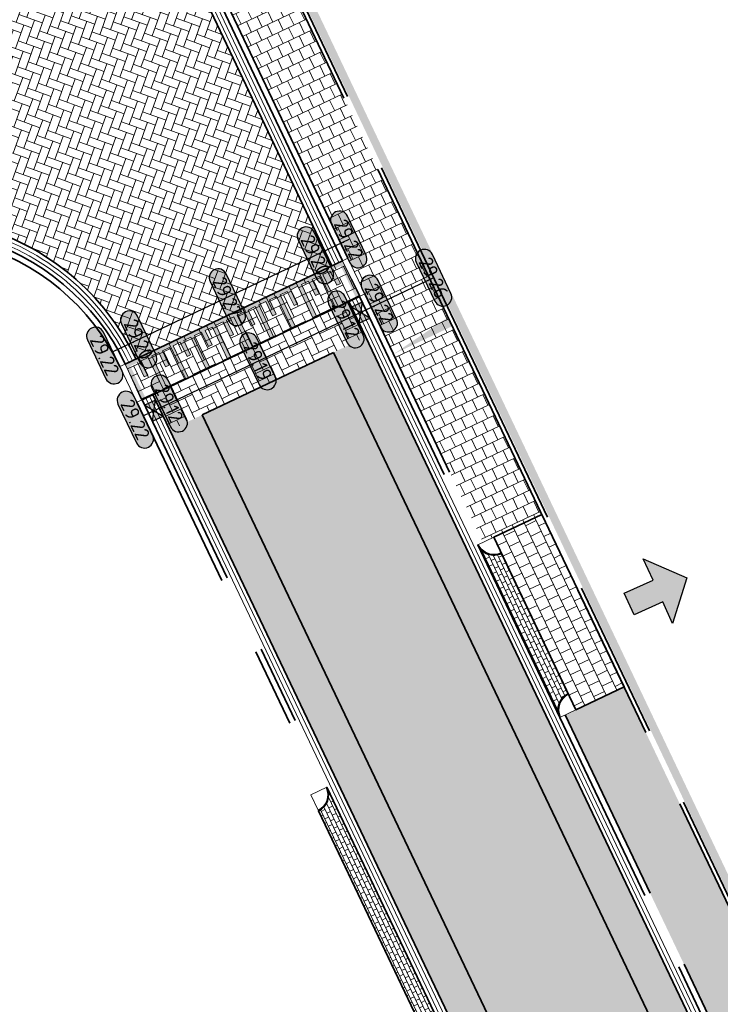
# Model space of a CAD drawing. Header units: metres. Extents: x 199937 to 201628, y 374508 to 375260.
# Tile 181 of 183: x 201463 to 201480, y 374890 to 374915. Entities that reach past the tile are written whole.
import ezdxf
from ezdxf.enums import TextEntityAlignment as Align

# ---------------------------------------------------------------- set-up
doc = ezdxf.new("R2010")
doc.units = ezdxf.units.M
for name, pattern in [('VH-OPSLUITBAND_100X200', [16, 8, -2, 4, -2]), ('VH-OPSLUITBAND_150X250', [24, 16, -2, 4, -2]), ('VH-TROTTOIRBAND_130-150', [15, 5, -2, 2, -2, 2, -2]), ('XX-PROJECTGRENS', [18, 12, -3, 0, -3])]:
    doc.linetypes.add(name, pattern=pattern)
doc.layers.add('000___INRIT-PIJL', color=252, linetype='Continuous')
for name, color, linetype, lineweight in [('031___CL_DREMPEL TALUD', 250, 'Continuous', 18), ('N-WE-OG-HOOGTELIJN-G', 7, 'Continuous', 25), ('N-WE-RI-KOLK-S', 7, 'Continuous', 25), ('N-WE-VH-DREMPEL-G', 30, 'Continuous', 35), ('N-WE-VH-DWARSHELLING-S', 7, 'Continuous', 25), ('N-WE-VH-GOOT-G', 170, 'Continuous', 35), ('N-WE-VH-KANTOPSLUITING_OPSLUITBAND_100X200-G', 150, 'VH-OPSLUITBAND_100X200', 35), ('N-WE-VH-KANTOPSLUITING_OPSLUITBAND_150X250-G', 150, 'VH-OPSLUITBAND_150X250', 35), ('N-WE-VH-KANTOPSLUITING_TROTTOIRBAND_130 150-G', 210, 'VH-TROTTOIRBAND_130-150', 35), ('N-WE-VH-KANTOPSLUITING_TROTTOIRBAND_130 150_250_HOEKBLOK-S', 210, 'Continuous', 25), ('N-WE-VH-KANTOPSLUITING_VERLOOPBAND-S', 251, 'Continuous', 25), ('N-WE-VH-KANTVERHARDING_STREKLAAG-G', 60, 'Continuous', 18), ('N-WE-VH-VERHARDING_BETONSTRAATSTEEN-G', 252, 'Continuous', 35), ('N-WE-VH-VERHARDING_TEGEL-A', 252, 'Continuous', 18), ('N-WE-VH-VERHARDING_TEGEL-G', 252, 'Continuous', 35), ('N-WE-VW-MARKERING-V', 7, 'Continuous', 18), ('X-XX-AL-HOOGTELABEL-S', 7, 'Continuous', 25)]:
    doc.layers.add(name, color=color, linetype=linetype, lineweight=lineweight)
doc.layers.add('N-WE-KG-GRENS_PROJECT-G', color=7, linetype='XX-PROJECTGRENS', lineweight=35, transparency=0.45)
for name, color, linetype, lineweight, true_color in [('N-WE-VH-VERHARDING_BETONSTRAATSTEEN_GRIJS-A', 7, 'Continuous', 18, 0xa6a6a6), ('N-WE-VH-VERHARDING_BETONSTRAATSTEEN_HEIDE-A', 7, 'Continuous', 0, 0x986657), ('N-WE-VH-VERHARDING_BETONSTRAATSTEEN_ROOD-A', 7, 'Continuous', 0, 0xa92c0a)]:
    doc.layers.add(name, color=color, linetype=linetype, lineweight=lineweight, true_color=true_color)
doc.styles.add('NLCS-ISO-ANNOTATIEF-T18', font='NLCS-ISO.ttf', dxfattribs={"height": 1.8})
pattern_1 = [(205.45300519, (201485.4464039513, 374866.7402976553), (-0.09936516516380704, -0.279868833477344), [0.63, -0.21]), (115.4530051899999, (201485.6269076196, 374866.3610636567), (-0.09936516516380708, -0.279868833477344), [0.63, -0.21])]
pattern_2 = [(205.45300519, (201343.742815, 375069.87108), (-0.04968258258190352, -0.139934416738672), [0.105, -0.105]), (295.45300519, (201343.742815, 375069.87108), (0.09480849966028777, 0.04512591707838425), [])]
pattern_3 = [(115.44303439, (0, 0), (-0.2643359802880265, 0.2064618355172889), [0.3, -0.3]), (205.44303439, (0, 0), (0.1288840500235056, -0.2709038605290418), [])]

# ---------------------------------------------------------------- blocks, each defined once
blk = doc.blocks.new('*U275')
at = {"flags": 128}
for points in [[(-2.74999999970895, -0.0999999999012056), (-2.74999999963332, -0.4999999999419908)], [(-2.649999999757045, -0.09999999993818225), (-2.649999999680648, -0.4999999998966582)], [(-2.649999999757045, -0.09999999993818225), (-2.449999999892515, -0.09999999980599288)], [(-2.449999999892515, -0.09999999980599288), (-2.449999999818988, -0.9999999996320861)], [(-2.349999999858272, -0.0999999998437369), (-2.349999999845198, -0.9999999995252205)], [(-2.349999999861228, -0.100000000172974), (-2.149999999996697, -0.1000000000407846)], [(-2.149999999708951, -0.09999999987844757), (-2.14999999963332, -0.4999999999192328)], [(-2.049999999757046, -0.09999999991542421), (-2.049999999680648, -0.4999999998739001)], [(-2.049999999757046, -0.09999999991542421), (-1.849999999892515, -0.09999999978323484)], [(-1.849999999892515, -0.09999999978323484), (-1.849999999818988, -0.9999999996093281)], [(-1.749999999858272, -0.09999999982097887), (-1.749999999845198, -0.9999999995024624)], [(-1.749999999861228, -0.100000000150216), (-1.549999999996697, -0.1000000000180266)], [(-1.54999999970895, -0.09999999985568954), (-1.54999999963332, -0.4999999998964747)], [(-1.449999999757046, -0.09999999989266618), (-1.449999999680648, -0.4999999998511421)], [(-1.449999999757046, -0.09999999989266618), (-1.249999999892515, -0.09999999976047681)], [(-1.249999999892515, -0.09999999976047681), (-1.249999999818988, -0.99999999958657)], [(-1.149999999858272, -0.09999999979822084), (-1.149999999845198, -0.9999999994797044)], [(-1.149999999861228, -0.1000000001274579), (-0.9499999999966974, -0.09999999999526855)], [(-0.9499999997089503, -0.09999999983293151), (-0.9499999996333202, -0.4999999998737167)], [(-0.8499999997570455, -0.09999999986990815), (-0.6499999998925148, -0.09999999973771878)], [(-0.8499999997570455, -0.09999999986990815), (-0.849999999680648, -0.4999999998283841)], [(-0.6499999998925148, -0.09999999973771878), (-0.6499999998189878, -0.999999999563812)], [(-0.5499999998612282, -0.1000000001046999), (-0.3499999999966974, -0.09999999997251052)], [(-0.5499999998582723, -0.09999999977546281), (-0.5499999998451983, -0.9999999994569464)], [(-0.3499999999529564, -0.09999999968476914), (-0.3499999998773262, -0.4999999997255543)], [(-0.2500000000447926, -0.1000000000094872), (-0.05000000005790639, -0.1000000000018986)], [(-0.2500000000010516, -0.09999999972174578), (-0.249999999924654, -0.4999999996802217)], [(-0.05000000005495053, -0.09999999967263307), (-0.04999999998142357, -0.9999999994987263)], [(0.04999999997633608, -0.1000000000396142), (0.2499999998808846, -0.1000000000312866)], [(0.04999999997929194, -0.0999999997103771), (0.04999999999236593, -0.9999999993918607)], [(0.249999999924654, -0.09999999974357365), (0.2500000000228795, -0.4999999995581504)], [(0.3499999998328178, -0.1000000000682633), (0.5499999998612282, -0.1000000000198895)], [(0.3499999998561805, -0.09999999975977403), (0.3500000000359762, -0.4999999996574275)], [(0.549999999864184, -0.09999999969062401), (0.549999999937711, -0.9999999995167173)], [(0.6499999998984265, -0.09999999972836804), (0.6499999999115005, -0.9999999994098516)], [(0.6499999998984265, -0.09999999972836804), (0.849999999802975, -0.09999999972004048)], [(0.8499999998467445, -0.09999999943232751), (0.8499999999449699, -0.4999999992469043)], [(0.9499999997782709, -0.09999999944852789), (0.9499999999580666, -0.4999999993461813)], [(0.9499999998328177, -0.0999999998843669), (1.149999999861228, -0.09999999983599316)], [(1.149999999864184, -0.09999999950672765), (1.149999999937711, -0.9999999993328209)], [(1.249999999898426, -0.09999999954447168), (1.449999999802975, -0.09999999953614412)], [(1.249999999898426, -0.09999999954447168), (1.2499999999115, -0.9999999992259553)], [(1.449999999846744, -0.09999999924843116), (1.44999999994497, -0.499999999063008)], [(1.549999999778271, -0.09999999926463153), (1.549999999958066, -0.499999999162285)], [(1.549999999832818, -0.09999999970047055), (1.749999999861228, -0.0999999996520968)], [(1.749999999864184, -0.0999999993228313), (1.749999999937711, -0.9999999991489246)], [(1.849999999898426, -0.09999999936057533), (2.049999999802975, -0.09999999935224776)], [(1.849999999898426, -0.09999999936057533), (1.8499999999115, -0.9999999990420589)], [(2.049999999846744, -0.0999999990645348), (2.04999999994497, -0.4999999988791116)], [(2.149999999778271, -0.09999999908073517), (2.149999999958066, -0.4999999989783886)], [(2.149999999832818, -0.09999999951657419), (2.349999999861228, -0.09999999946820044)], [(2.349999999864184, -0.09999999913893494), (2.349999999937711, -0.9999999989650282)], [(2.449999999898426, -0.09999999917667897), (2.649999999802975, -0.09999999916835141)], [(2.449999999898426, -0.09999999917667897), (2.4499999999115, -0.9999999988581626)], [(2.649999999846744, -0.09999999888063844), (2.64999999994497, -0.4999999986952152)], [(2.749999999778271, -0.09999999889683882), (2.749999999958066, -0.4999999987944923)], [(-2.649999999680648, -0.4999999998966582), (-2.749999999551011, -0.4999999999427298)], [(-2.049999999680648, -0.4999999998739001), (-2.149999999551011, -0.4999999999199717)], [(-1.449999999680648, -0.4999999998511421), (-1.549999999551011, -0.4999999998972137)], [(-0.849999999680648, -0.4999999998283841), (-0.9499999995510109, -0.4999999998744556)], [(-0.249999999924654, -0.4999999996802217), (-0.3499999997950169, -0.4999999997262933)], [(0.3500000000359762, -0.4999999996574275), (0.2500000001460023, -0.4999999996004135)], [(0.9499999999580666, -0.4999999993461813), (0.8500000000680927, -0.4999999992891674)], [(1.549999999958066, -0.499999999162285), (1.450000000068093, -0.499999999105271)], [(2.149999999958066, -0.4999999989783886), (2.050000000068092, -0.4999999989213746)], [(2.749999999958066, -0.4999999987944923), (2.650000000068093, -0.4999999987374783)], [(-2.449999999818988, -0.9999999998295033), (-2.349999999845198, -0.9999999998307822)], [(-1.849999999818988, -0.9999999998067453), (-1.749999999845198, -0.9999999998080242)], [(-1.249999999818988, -0.9999999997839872), (-1.149999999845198, -0.9999999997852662)], [(-0.6499999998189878, -0.9999999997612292), (-0.5499999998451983, -0.9999999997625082)], [(-0.04999999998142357, -0.9999999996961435), (0.04999999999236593, -0.9999999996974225)], [(0.549999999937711, -0.9999999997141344), (0.6499999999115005, -0.9999999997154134)], [(1.149999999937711, -0.9999999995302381), (1.2499999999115, -0.9999999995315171)], [(1.749999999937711, -0.9999999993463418), (1.8499999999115, -0.9999999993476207)], [(2.349999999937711, -0.9999999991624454), (2.4499999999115, -0.9999999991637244)]]:
    blk.add_lwpolyline(points, dxfattribs=at)
blk = doc.blocks.new('inrit')
h = blk.add_hatch(color=256)
h.dxf.hatch_style = 1
h.paths.add_polyline_path([(0.3000000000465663, 1), (-0.300000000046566, 1), (-0.3000000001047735, 1.799999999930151), (-0.900000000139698, 1.799999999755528), (-2.328301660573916e-10, 2.599999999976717), (0.9000000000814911, 1.799999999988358), (0.2999999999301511, 1.799999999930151)])
at = {"color": 3, "flags": 128}
blk.add_lwpolyline([(0.3000000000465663, 1), (-0.300000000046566, 1), (-0.3000000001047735, 1.799999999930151), (-0.900000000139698, 1.799999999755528), (-2.328301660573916e-10, 2.599999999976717), (0.9000000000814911, 1.799999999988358), (0.2999999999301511, 1.799999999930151), (0.3000000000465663, 1)], dxfattribs=at)
blk = doc.blocks.new('SVH-VERLOOPBAND_TROTTOIRBAND 130 150X250 HD_OPSLUITBAND 150X250 HD_L1000_RECHTS-MM')
at = {"linetype": 'Continuous', "lineweight": 0}
blk.add_lwpolyline([(0, 0), (1000, 1.13686837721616e-13), (1000, 150.0000000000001), (0, 150)], close=True, dxfattribs=at)
blk.add_lwpolyline([(0, 20), (100, 20), (900, 1.13686837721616e-13)], dxfattribs=at)
blk = doc.blocks.new('SVH-VERLOOPBAND_TROTTOIRBAND 130 150X250 HD_OPSLUITBAND 150X250 HD_L1000_LINKS-MM')
at = {"linetype": 'Continuous', "lineweight": 0}
blk.add_lwpolyline([(0, 0), (-1000, 1.13686837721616e-13), (-1000, 150.0000000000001), (0, 150)], close=True, dxfattribs=at)
blk.add_lwpolyline([(0, 20), (-100, 20), (-900, 1.13686837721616e-13)], dxfattribs=at)
blk = doc.blocks.new('*U283')
h = blk.add_hatch(color=253)
h.dxf.hatch_style = 1
edge = h.paths.add_edge_path()
edge.add_line((2.726055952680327, 1.132202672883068), (-2.726055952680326, 1.132202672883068))
edge.add_arc((-2.726055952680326, 0), 1.132202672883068, 90, 270)
edge.add_line((-2.726055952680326, -1.132202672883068), (2.726055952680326, -1.132202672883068))
edge.add_arc((2.726055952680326, 3.697785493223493e-32), 1.132202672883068, 270, 450)
blk.add_lwpolyline([(2.726055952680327, 1.132202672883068), (-2.726055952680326, 1.132202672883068, 0.9999999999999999), (-2.726055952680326, -1.132202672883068), (2.726055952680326, -1.132202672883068, 0.9999999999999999)], format="xyb", close=True)
at = {"style": 'NLCS-ISO-ANNOTATIEF-T18'}
blk.add_attdef('HGT', text='', height=1.8, dxfattribs=at).set_placement((-0.002853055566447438, -0.0004570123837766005), align=Align.MIDDLE_CENTER)
blk = doc.blocks.new('SVH-TROTTOIRBAND HOEKBLOK_130 150X250_R450_H90UITW_HD-MM')
at = {"linetype": 'Continuous', "lineweight": 0}
for q in [(450.0000000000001, 449.9999999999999), (0, 0)]:
    blk.add_line((8.266365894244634e-14, 450), q, dxfattribs=at)
for radius in [450, 430]:
    blk.add_arc((8.266365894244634e-14, 450), radius, 270, 0, dxfattribs=at)
blk = doc.blocks.new('*U573')
blk.add_solid([(0, 0), (2.743667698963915, 0.25), (5.487335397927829, 0)])
blk = doc.blocks.new('*U582')
blk.add_solid([(0, 0), (0, -0.25), (1.650000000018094, 0)])
blk = doc.blocks.new('N-SRI-KOLK_STRAAT_450X300-SO')
h = blk.add_hatch(color=256)
h.dxf.hatch_style = 1
h.paths.add_polyline_path([(-7.127631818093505e-14, 0.7499999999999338), (-1.125000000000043, 1.49999999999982), (-1.125000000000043, 4.75175454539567e-14)])
h.paths.add_polyline_path([(1.1249999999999, 4.75175454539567e-14), (1.1249999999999, 1.49999999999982), (-7.122080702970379e-14, 0.7499999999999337)])
for p, q in [((-1.125000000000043, 4.75175454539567e-14), (1.1249999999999, 1.49999999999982)), ((1.1249999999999, 4.75175454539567e-14), (-1.125000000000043, 1.49999999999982))]:
    blk.add_line(p, q)
at = {"flags": 128}
blk.add_lwpolyline([(-1.125000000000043, 4.75175454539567e-14), (1.1249999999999, 4.75175454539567e-14), (1.1249999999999, 1.49999999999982), (-1.125000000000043, 1.49999999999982)], close=True, dxfattribs=at)

msp = doc.modelspace()

# ---------------------------------------------------------------- hatches: boundary and pattern name
at = {"layer": 'N-WE-VH-VERHARDING_BETONSTRAATSTEEN_GRIJS-A'}
h = msp.add_hatch(dxfattribs=at)
h.set_pattern_fill('AVH-GRI_BSS_KEIFRMT_HALFST-SO', color=256, angle=205.45300519, pattern_type=2)
h.set_pattern_definition(pattern_2)
edge = h.paths.add_edge_path()
edge.add_arc((201476.7478095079, 374897.4348063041), 0.450000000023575, 115.452845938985, 205.4528459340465)
edge.add_line((201476.3414868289, 374897.2414106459), (201474.2626510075, 374901.6090282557))
edge.add_arc((201474.6692034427, 374901.801940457), 0.4499999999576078, 205.3846927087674, 295.3846927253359)
edge.add_line((201474.8621156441, 374901.3953880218), (201476.5544138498, 374897.841128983))
h = msp.add_hatch(dxfattribs=at)
h.set_pattern_fill('AVH-GRI_BSS_KEIFRMT_HALFST-SO', color=256, angle=205.45300519, pattern_type=2)
h.set_pattern_definition(pattern_2)
edge = h.paths.add_edge_path()
edge.add_arc((201474.9541045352, 374884.9451169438), 0.4499999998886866, 25.453005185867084, 115.45300520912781, ccw=False)
edge.add_line((201475.3604266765, 374885.1385137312), (201470.4419644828, 374895.472088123))
edge.add_arc((201470.0356423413, 374895.2786913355), 0.4500000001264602, -64.54699479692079, 25.453005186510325, ccw=False)
edge.add_line((201470.2290391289, 374894.872369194), (201474.7607077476, 374885.351439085))
at = {"layer": 'N-WE-VH-VERHARDING_BETONSTRAATSTEEN_HEIDE-A', "true_color": 0x986657}
h = msp.add_hatch(dxfattribs=at)
h.set_pattern_fill('AVH-HEI_BSS_KEIFRMT_KEPER-SO', color=25, scale=2, angle=205.45300519, pattern_type=2)
h.set_pattern_definition(pattern_1)
h.paths.add_polyline_path([(201471.4254960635, 374906.871818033), (201470.9957279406, 374907.7747573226), (201466.0409995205, 374905.4164596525), (201466.4707701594, 374904.5135215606)])
h = msp.add_hatch(dxfattribs=at)
h.set_pattern_fill('AVH-HEI_BSS_KEIFRMT_KEPER-SO', color=25, scale=2, angle=205.45300519, pattern_type=2)
h.set_pattern_definition(pattern_1)
h.paths.add_polyline_path([(201471.4253846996, 374906.8717650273), (201470.6127404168, 374906.4849714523), (201488.7757299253, 374868.3249539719), (201489.5883742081, 374868.7117475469)])
h = msp.add_hatch(dxfattribs=at)
h.set_pattern_fill('AVH-HEI_BSS_KEIFRMT_KEPER-SO', color=25, scale=2, angle=205.45300519, pattern_type=2)
h.set_pattern_definition(pattern_1)
h.paths.add_polyline_path([(201467.2834144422, 374904.9003151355), (201466.4707701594, 374904.5135215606), (201484.6337596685, 374866.3535040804), (201485.4464039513, 374866.7402976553)])
at = {"layer": 'N-WE-VH-VERHARDING_BETONSTRAATSTEEN_ROOD-A'}
h = msp.add_hatch(dxfattribs=at)
h.set_pattern_fill('AVH-ROO_BSS_KEIFRMT_KEPER-SO', color=36, scale=2, angle=-19.74167357, pattern_type=2)
h.set_pattern_definition([(340.25832643, (201380.8364444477, 375114.1943056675), (0.2685910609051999, 0.1267234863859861), [0.6299999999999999, -0.21]), (250.25832643, (201380.9783120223, 375114.5896202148), (0.2685910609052, 0.126723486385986), [0.6299999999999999, -0.21])])
edge = h.paths.add_edge_path()
edge.add_line((201462.9799410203, 374924.6650902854), (201458.00258011, 374922.3127317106))
edge.add_arc((201452.3140413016, 374919.6052372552), 6.299999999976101, -56.24513585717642, 25.452395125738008, ccw=False)
edge.add_line((201455.8145784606, 374914.3672758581), (201453.6856734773, 374912.9445255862))
edge.add_line((201453.6856734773, 374912.9445255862), (201456.4221817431, 374908.8498041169))
edge.add_arc((201459.922718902, 374903.6118427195), 6.300000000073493, 25.453005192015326, 123.7548641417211, ccw=False)
edge.add_line((201465.6112288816, 374906.3193977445), (201470.5660579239, 374908.6777433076))
edge.add_line((201470.5660579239, 374908.6777433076), (201462.9799410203, 374924.6650902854))
h = msp.add_hatch(dxfattribs=at)
h.set_pattern_fill('AVH-ROO_BSS_KEIFRMT_KEPER-SO', color=36, scale=2, angle=205.45, pattern_type=2)
h.set_pattern_definition([(205.45, (201109.114271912, 374903.0265801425), (-0.0993798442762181, -0.2798636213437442), [0.63, -0.21]), (115.45, (201109.294755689, 374902.6473366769), (-0.09937984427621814, -0.2798636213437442), [0.63, -0.21])])
h.paths.add_polyline_path([(201470.8367248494, 374908.8065724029), (201471.2666091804, 374907.9036884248), (201465.7701180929, 374905.2875284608), (201465.340347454, 374906.190466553)])
h = msp.add_hatch(dxfattribs=at)
h.set_pattern_fill('AVH-ROO_BSS_KEIFRMT_KEPER-SO', color=36, scale=2, angle=160.45300519, pattern_type=2)
h.set_pattern_definition([(160.45300519, (0, 0), (-0.2681589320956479, -0.1276353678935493), [0.6299999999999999, -0.21]), (70.45300519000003, (-0.1405235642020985, -0.3957942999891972), (-0.2681589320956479, -0.1276353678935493), [0.63, -0.21])])
h.paths.add_polyline_path([(201470.6127404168, 374906.4849714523), (201467.2834144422, 374904.9003151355), (201485.4464039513, 374866.7402976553), (201488.7757299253, 374868.3249539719)])
at = {"layer": 'N-WE-VH-VERHARDING_TEGEL-A'}
h = msp.add_hatch(dxfattribs=at)
h.set_pattern_fill('AVH-TEGEL_300X300_HALFST-SO', color=256, scale=5, angle=115.44303439, pattern_type=2)
h.set_pattern_definition(pattern_3)
h.paths.add_polyline_path([(201474.3980922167, 374901.6734936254), (201475.8879420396, 374902.3826110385), (201472.5020402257, 374909.4963627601), (201464.8747045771, 374925.5705712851), (201464.5348218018, 374926.2846766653), (201463.0449663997, 374925.5755709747), (201463.3844302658, 374924.8623457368), (201471.0117686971, 374908.7881313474)])
h = msp.add_hatch(dxfattribs=at)
h.set_pattern_fill('AVH-TEGEL_300X300_HALFST-SO', color=256, angle=25.44, pattern_type=2)
h.set_pattern_definition([(25.44, (0, 0), (0.2064758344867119, 0.2643250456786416), [0.2999999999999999, -0.2999999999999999]), (115.44, (0, 0), (-0.2709106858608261, -0.1288697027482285), [])])
h.paths.add_polyline_path([(201477.9667781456, 374898.0149935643), (201476.7478095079, 374897.4348063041), (201474.6692034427, 374901.801940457), (201475.8879496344, 374902.3825950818)])
h = msp.add_hatch(dxfattribs=at)
h.set_pattern_fill('AVH-TEGEL_300X300_HALFST-SO', color=256, scale=5, angle=115.44303439, pattern_type=2)
h.set_pattern_definition(pattern_3)
edge = h.paths.add_edge_path()
edge.add_line((201477.9667781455, 374898.0149935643), (201476.4769283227, 374897.3058761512))
edge.add_line((201476.4769283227, 374897.3058761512), (201490.8542306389, 374867.0992828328))
edge.add_arc((201496.1364254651, 374869.6134263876), 5.849999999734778, 205.4528459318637, 256.1598744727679)
edge.add_line((201494.7370264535, 374863.9332694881), (201495.0781645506, 374865.3179481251))
edge.add_arc((201496.1214642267, 374869.1794926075), 4.000000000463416, 205.4528459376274, 254.8809844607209, ccw=False)
edge.add_line((201492.5097070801, 374867.4604200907), (201477.9667781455, 374898.0149935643))
at = {"layer": 'N-WE-VW-MARKERING-V'}
h = msp.add_hatch(color=256, dxfattribs=at)
h.dxf.hatch_style = 1
h.paths.add_polyline_path([(201468.4475415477, 374907.5586453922), (201468.6281291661, 374907.64459952), (201469.014922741, 374906.8319552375), (201469.1052165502, 374906.8749323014), (201468.7184229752, 374907.6875765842), (201468.8990105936, 374907.7735307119), (201469.070918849, 374907.4123554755), (201469.1612126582, 374907.4553325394), (201468.9893044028, 374907.8165077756), (201469.1698920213, 374907.9024619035), (201469.5566855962, 374907.089817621), (201469.6469794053, 374907.1327946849), (201469.2601858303, 374907.9454389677), (201469.4407734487, 374908.0313930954), (201469.6126817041, 374907.670217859), (201469.7029755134, 374907.7131949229), (201469.5310672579, 374908.0743701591), (201469.7116548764, 374908.160324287), (201470.0984484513, 374907.3476800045), (201470.1887422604, 374907.3906570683), (201469.8019486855, 374908.2033013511), (201469.9825363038, 374908.2892554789), (201470.1544445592, 374907.9280802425), (201470.2447383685, 374907.9710573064), (201470.072830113, 374908.3322325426), (201470.2534177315, 374908.4181866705), (201470.6402113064, 374907.605542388), (201470.7305051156, 374907.6485194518), (201470.3437115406, 374908.4611637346), (201470.5242991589, 374908.5471178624), (201470.6962074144, 374908.185942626), (201470.7865012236, 374908.2289196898), (201470.6145929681, 374908.5900949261), (201470.7951805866, 374908.676049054), (201471.1819741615, 374907.8634047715), (201471.2666091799, 374907.9036884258), (201470.8369522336, 374908.8066806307), (201465.340347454, 374906.1904665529), (201465.7701180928, 374905.287528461), (201465.8546394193, 374905.3277580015), (201465.4678458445, 374906.1404022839), (201465.6484334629, 374906.2263564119), (201465.8203417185, 374905.8651811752), (201465.9106355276, 374905.9081582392), (201465.7387272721, 374906.2693334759), (201465.9193148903, 374906.3552876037), (201466.3061084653, 374905.5426433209), (201466.3964022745, 374905.5856203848), (201466.0096086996, 374906.3982646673), (201466.1901963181, 374906.4842187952), (201466.3621045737, 374906.1230435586), (201466.4523983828, 374906.1660206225), (201466.2804901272, 374906.5271958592), (201466.4610777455, 374906.6131499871), (201466.8478713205, 374905.8005057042), (201466.9381651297, 374905.8434827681), (201466.5513715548, 374906.6561270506), (201466.7319591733, 374906.7420811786), (201466.9038674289, 374906.3809059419), (201466.994161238, 374906.4238830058), (201466.8222529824, 374906.7850582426), (201467.0028406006, 374906.8710123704), (201467.3896341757, 374906.0583680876), (201467.4799279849, 374906.1013451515), (201467.09313441, 374906.913989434), (201467.2737220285, 374906.9999435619), (201467.4456302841, 374906.6387683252), (201467.5359240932, 374906.6817453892), (201467.3640158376, 374907.0429206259), (201467.5446034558, 374907.1288747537), (201467.9313970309, 374906.316230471), (201468.0216908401, 374906.3592075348), (201467.6348972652, 374907.1718518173), (201467.8154848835, 374907.2578059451), (201467.987393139, 374906.8966307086), (201468.0776869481, 374906.9396077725), (201467.9057786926, 374907.300783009), (201468.086366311, 374907.3867371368), (201468.4731598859, 374906.5740928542), (201468.5634536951, 374906.6170699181), (201468.1766601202, 374907.4297142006), (201468.3572477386, 374907.5156683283), (201468.529155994, 374907.154493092), (201468.6194498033, 374907.1974701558)])

# ---------------------------------------------------------------- linework, layer by layer
at = {"layer": 'N-WE-KG-GRENS_PROJECT-G', "const_width": 0.2}
msp.add_lwpolyline([(201439.4621770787, 374979.5261280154), (201492.1790662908, 374868.6795140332, 0.5255248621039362), (201499.1173922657, 374866.9516391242), (201509.4342357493, 374873.5955944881, -0.07291616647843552), (201518.823211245, 374878.069786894), (201527.0470906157, 374881.2399231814), (201530.9059065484, 374871.5719258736), (201514.3318403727, 374863.9328418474, 0.05342277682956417), (201499.7170420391, 374854.1030272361), (201477.6041772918, 374835.5521316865), (201435.0933453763, 374796.7361576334)], format="xyb", dxfattribs=at)
at = {"layer": 'N-WE-OG-HOOGTELIJN-G'}
for points in [[(201470.9965808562, 374909.3469638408), (201465.0247303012, 374906.5045474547)], [(201473.1458305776, 374908.3764481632), (201465.7983174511, 374904.8792588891)]]:
    msp.add_lwpolyline(points, dxfattribs=at)
at = {"layer": 'N-WE-VH-DREMPEL-G'}
for points in [[(201465.340347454, 374906.1904665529), (201470.8367248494, 374908.8065724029)], [(201465.7701180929, 374905.2875284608), (201471.2664954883, 374907.9036343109)]]:
    msp.add_lwpolyline(points, dxfattribs=at)
at = {"layer": 'N-WE-VH-GOOT-G'}
for points in [[(201462.9799410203, 374924.6650902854), (201470.5660579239, 374908.6777433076)], [(201470.9957279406, 374907.7747573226), (201490.0181473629, 374867.8088106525)], [(201466.0409995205, 374905.4164596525), (201485.0635303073, 374865.4505659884)]]:
    msp.add_lwpolyline(points, dxfattribs=at)
msp.add_lwpolyline([(201456.4221817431, 374908.8498041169, -0.457317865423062), (201465.6112288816, 374906.3193977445)], format="xyb", dxfattribs=at)
at = {"layer": 'N-WE-VH-KANTOPSLUITING_OPSLUITBAND_100X200-G'}
for points in [[(201372.784837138, 375138.4957551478), (201383.6018322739, 375115.5981063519), (201392.8281220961, 375096.0429395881), (201411.8032777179, 375056.0240466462), (201419.3191783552, 375040.2385823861), (201430.212341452, 375017.3002392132, -0.04436492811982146), (201433.9880764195, 375006.1418724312, -0.03323852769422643), (201435.6717882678, 374995.4372529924, -0.004665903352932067), (201436.0977302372, 374990.005817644, 0.0941008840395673), (201438.284898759, 374981.669353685), (201464.9650242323, 374925.6134940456), (201472.5923597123, 374909.5392858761), (201492.6000010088, 374867.5033969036, 0.4602461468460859), (201498.3197287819, 374865.958059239), (201504.4820542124, 374870.1631505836), (201505.7508219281, 374870.9828620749), (201509.1791954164, 374873.0960684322), (201511.8583393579, 374874.626389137), (201514.5957172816, 374876.0283638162), (201517.4379074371, 374877.2995821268), (201522.1895846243, 374879.1209557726), (201527.0301356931, 374880.9137019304), (201527.5858248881, 374879.4132988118)], [(201372.6944187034, 375138.4530409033), (201383.5114138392, 375115.5553921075), (201392.737723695, 375096.0001828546), (201411.7129548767, 375055.9811305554), (201419.2288683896, 375040.1956392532), (201430.1214003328, 375017.2586251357, -0.04435671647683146), (201433.8907078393, 375006.1190703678, -0.03323589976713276), (201435.5721802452, 374995.4284070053, -0.004665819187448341), (201435.9979677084, 374989.9989301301, 0.09410088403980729), (201438.1946044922, 374981.6263775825), (201464.8747045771, 374925.5705712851), (201472.5020402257, 374909.4963627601), (201492.5097070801, 374867.4604200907, 0.4602461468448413), (201498.3760945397, 374865.8754583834), (201504.5373791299, 374870.0798394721), (201505.8041970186, 374870.8982912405), (201509.2302448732, 374873.0100641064), (201511.9059560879, 374874.5384240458), (201514.6389543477, 374875.9381556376), (201517.4762463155, 374877.2071831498), (201522.2248469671, 374879.0273775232), (201526.9710910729, 374880.7851961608), (201527.4920496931, 374879.3785682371)]]:
    msp.add_lwpolyline(points, format="xyb", dxfattribs=at)
at = {"layer": 'N-WE-VH-KANTOPSLUITING_OPSLUITBAND_150X250-G', "linetype": 'Continuous'}
for points in [[(201463.250975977, 374924.7936984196), (201470.836939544, 374908.8066745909)], [(201463.3798085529, 374924.8720561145), (201463.3844302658, 374924.8623457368), (201470.9723803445, 374908.8711402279)]]:
    msp.add_lwpolyline(points, dxfattribs=at)
at = {"layer": 'N-WE-VH-KANTOPSLUITING_OPSLUITBAND_150X250-G'}
for points in [[(201455.7574515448, 374908.0447365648), (201456.5888739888, 374908.6003773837, -0.4573178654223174), (201465.340347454, 374906.190466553)], [(201455.8407976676, 374907.9200231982), (201456.6722201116, 374908.4756640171, -0.4573178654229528), (201465.2049067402, 374906.1260009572)]]:
    msp.add_lwpolyline(points, format="xyb", dxfattribs=at)
at = {"layer": 'N-WE-VH-KANTOPSLUITING_TROTTOIRBAND_130 150-G'}
for points in [[(201471.2666091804, 374907.9036884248), (201474.2626510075, 374901.6090282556)], [(201471.4020498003, 374907.9681539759), (201474.3981688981, 374901.6733325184)], [(201465.7701180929, 374905.2875284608), (201470.4419644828, 374895.4720881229)], [(201465.6346773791, 374905.223062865), (201470.3065237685, 374895.4076225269)], [(201476.4769283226, 374897.3058761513), (201490.4244696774, 374868.0022070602)], [(201476.3414849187, 374897.2414097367), (201490.2890262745, 374867.9377406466)]]:
    msp.add_lwpolyline(points, dxfattribs=at)
at = {"layer": 'N-WE-VH-KANTVERHARDING_STREKLAAG-G'}
for points in [[(201463.0702860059, 374924.7079596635), (201470.6563517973, 374908.720720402)], [(201463.1606309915, 374924.7508290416), (201470.7466456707, 374908.7636974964)], [(201471.0860217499, 374907.8177343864), (201490.1084411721, 374867.8517877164)], [(201471.176315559, 374907.8607114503), (201490.1987349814, 374867.8947647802)], [(201465.8604119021, 374905.3305055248), (201484.8829426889, 374865.3646118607)], [(201465.9507057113, 374905.3734825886), (201484.9732364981, 374865.4075889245)]]:
    msp.add_lwpolyline(points, dxfattribs=at)
for points in [[(201456.477745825, 374908.7666618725, -0.4573178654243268), (201465.5209350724, 374906.2764206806)], [(201456.5333099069, 374908.6835196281, -0.4573178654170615), (201465.4306412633, 374906.2334436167)]]:
    msp.add_lwpolyline(points, format="xyb", dxfattribs=at)
at = {"layer": 'N-WE-VH-VERHARDING_BETONSTRAATSTEEN-G'}
for points in [[(201467.2834144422, 374904.9003151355), (201470.6127404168, 374906.4849714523)], [(201470.6127404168, 374906.4849714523), (201488.7757299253, 374868.3249539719)], [(201467.2834144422, 374904.9003151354), (201485.4464039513, 374866.7402976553)]]:
    msp.add_lwpolyline(points, dxfattribs=at)
for points in [[(201476.5544138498, 374897.841128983, 0.4142135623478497), (201476.3414868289, 374897.2414106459), (201474.2626510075, 374901.6090282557, 0.4142135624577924), (201474.8621156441, 374901.3953880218)], [(201474.7607077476, 374885.351439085, -0.4142135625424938), (201475.3604266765, 374885.1385137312), (201470.4419644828, 374895.472088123, -0.4142135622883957), (201470.2290391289, 374894.872369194)]]:
    msp.add_lwpolyline(points, format="xyb", close=True, dxfattribs=at)
at = {"layer": 'N-WE-VH-VERHARDING_TEGEL-G'}
msp.add_lwpolyline([(201477.9667781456, 374898.0149935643), (201476.7478095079, 374897.4348063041), (201474.6692034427, 374901.801940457), (201475.8879496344, 374902.3825950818)], close=True, dxfattribs=at)

# ---------------------------------------------------------------- block references
at = {"layer": '000___INRIT-PIJL', "rotation": 294.4340853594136}
msp.add_blockref('inrit', (201477.1862072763, 374899.6970794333, 29.26057427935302), dxfattribs=at)
at = {"layer": '031___CL_DREMPEL TALUD', "rotation": 25.45300519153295}
msp.add_blockref('*U275', (201468.0885361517, 374907.4985194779), dxfattribs=at)
at = {"layer": 'N-WE-RI-KOLK-S', "xscale": 0.2, "yscale": 0.2, "zscale": 0.2}
for p, rotation in [((201471.4309762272, 374907.558347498), 115.4457908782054), ((201465.9337581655, 374904.9437244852), 295.453004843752)]:
    msp.add_blockref('N-SRI-KOLK_STRAAT_450X300-SO', p, dxfattribs=dict(at, rotation=rotation))
at = {"layer": 'N-WE-VH-DWARSHELLING-S'}
for name, p, rotation in [('*U582', (201473.6186676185, 374907.1503378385), 205.4528459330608), ('*U573', (201466.7696500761, 374903.8855818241), 25.45284553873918)]:
    msp.add_blockref(name, p, dxfattribs=dict(at, rotation=rotation))
at = {"layer": 'N-WE-VH-KANTOPSLUITING_TROTTOIRBAND_130 150_250_HOEKBLOK-S', "xscale": 0.001, "yscale": 0.001, "zscale": 0.001}
for p, rotation in [((201474.2626510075, 374901.6090282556), 295.3846927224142), ((201476.5544138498, 374897.841128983), 205.4528459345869), ((201470.2290391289, 374894.872369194), 25.45300519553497)]:
    msp.add_blockref('SVH-TROTTOIRBAND HOEKBLOK_130 150X250_R450_H90UITW_HD-MM', p, dxfattribs=dict(at, rotation=rotation))
at = {"layer": 'N-WE-VH-KANTOPSLUITING_VERLOOPBAND-S', "xscale": 0.001, "yscale": 0.001, "zscale": 0.001}
for name, p, rotation in [('SVH-VERLOOPBAND_TROTTOIRBAND 130 150X250 HD_OPSLUITBAND 150X250 HD_L1000_LINKS-MM', (201471.2666091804, 374907.9036884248), 295.4457908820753), ('SVH-VERLOOPBAND_TROTTOIRBAND 130 150X250 HD_OPSLUITBAND 150X250 HD_L1000_RECHTS-MM', (201465.7701180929, 374905.2875284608), 115.4530051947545)]:
    msp.add_blockref(name, p, dxfattribs=dict(at, rotation=rotation))
at = {"layer": 'X-XX-AL-HOOGTELABEL-S', "xscale": 0.2, "yscale": 0.2, "zscale": 0.2, "rotation": 295.4528459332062}
for p, values in [((201470.9965808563, 374909.3469638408), {'HGT': '29.22'}), ((201470.1534243, 374908.9456473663), {'HGT': '29.20'}), ((201473.1458305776, 374908.3764481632), {'HGT': '29.26'}), ((201467.9243075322, 374907.8846566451), {'HGT': '29.27'}), ((201471.7701507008, 374907.7216670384), {'HGT': '29.22'}), ((201470.92701145, 374907.3203588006), {'HGT': '29.12'}), ((201465.6798199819, 374906.8163499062), {'HGT': '29.20'}), ((201464.8202855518, 374906.4072387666), {'HGT': '29.22'}), ((201468.6978946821, 374906.2593680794), {'HGT': '29.19'}), ((201466.4534071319, 374905.1910613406), {'HGT': '29.12'}), ((201465.5938553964, 374904.7819419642), {'HGT': '29.22'})]:
    msp.add_blockref('*U283', p, dxfattribs=at).add_auto_attribs(values)

doc.saveas('drawing.dxf')
